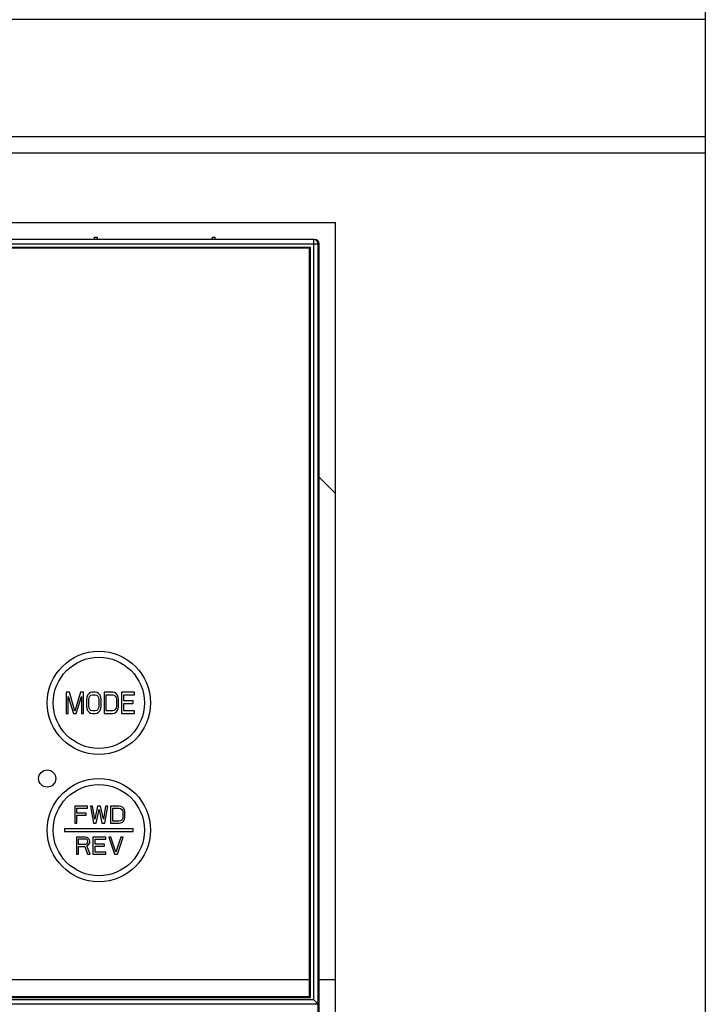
# Model space of a CAD drawing. Header units: millimetres. Extents: x 0 to 2800, y 0 to 2000.
# Tile 14 of 28: x 1134 to 1214, y 937 to 1051. Entities that reach past the tile are written whole.
import ezdxf

# ---------------------------------------------------------------- set-up
doc = ezdxf.new("R2010")
doc.units = ezdxf.units.MM
doc.header["$LTSCALE"] = 154
doc.layers.get('0').update_dxf_attribs({"linetype": 'CONTINUOUS'})
doc.layers.add('00_COMPONENTS', color=7, linetype='CONTINUOUS')

msp = doc.modelspace()

# ---------------------------------------------------------------- linework, layer by layer
at = {"color": 7, "linetype": 'CONTINUOUS'}
for p, q in [((1213.72, 1183.95), (1213.72, 564.95)), ((1036.72, 1027.45), (1170.72, 1027.45)), ((1170.72, 850.95), (1170.72, 1027.45)), ((1168.82, 939.45), (1170.72, 939.45))]:
    msp.add_line(p, q, dxfattribs=at)
at = {"color": 9, "linetype": 'CONTINUOUS'}
for p, q in [((1213.72, 1051.02), (903.72, 1051.02)), ((903.72, 1037.42), (1213.72, 1037.42)), ((903.72, 1035.53), (1213.72, 1035.53))]:
    msp.add_line(p, q, dxfattribs=at)
at = {"color": 3, "linetype": 'CONTINUOUS'}
msp.add_line((1168.82, 997.85), (1170.72, 995.95), dxfattribs=at)
at = {"layer": '00_COMPONENTS', "color": 7, "linetype": 'CONTINUOUS'}
for p, q in [((1142.72, 1025.75), (1143.01, 1025.75)), ((1142.72, 1025.45), (1142.72, 1025.75)), ((1143.01, 1025.75), (1143.02, 1025.45)), ((1156.42, 1025.75), (1156.71, 1025.75)), ((1156.42, 1025.45), (1156.42, 1025.75)), ((1156.71, 1025.75), (1156.72, 1025.45)), ((1168.22, 1025.45), (1039.22, 1025.45)), ((1167.82, 1024.55), (1039.62, 1024.55)), ((1167.72, 1024.45), (1039.72, 1024.45)), ((1167.72, 937.45), (1167.72, 1024.45)), ((1167.82, 937.35), (1167.82, 1024.55)), ((1168.72, 895.56), (1168.72, 1024.95)), ((1168.82, 846.99), (1168.82, 1024.95)), ((1139.8, 972.85), (1139.42, 972.85)), ((1139.42, 972.85), (1139.42, 970.35)), ((1139.67, 972.32), (1140.26, 970.35)), ((1139.67, 970.35), (1139.67, 972.32)), ((1140.43, 970.62), (1139.8, 972.85)), ((1141.07, 972.85), (1140.43, 970.62)), ((1140.6, 970.35), (1141.2, 972.32)), ((1141.45, 972.85), (1141.07, 972.85)), ((1141.2, 972.32), (1141.2, 970.35)), ((1141.45, 970.35), (1141.45, 972.85)), ((1141.83, 972.27), (1141.79, 972)), ((1141.79, 972), (1141.79, 971.2)), ((1141.92, 972.48), (1141.83, 972.27)), ((1142.09, 972.69), (1141.92, 972.48)), ((1142.04, 972), (1142.09, 972.21)), ((1142.04, 971.2), (1142.04, 972)), ((1142.25, 972.8), (1142.09, 972.69)), ((1142.09, 972.21), (1142.17, 972.37)), ((1142.17, 972.37), (1142.3, 972.48)), ((1142.47, 972.85), (1142.25, 972.8)), ((1142.3, 972.48), (1142.47, 972.53)), ((1142.8, 972.85), (1142.47, 972.85)), ((1142.47, 972.53), (1142.8, 972.53)), ((1143.02, 972.8), (1142.8, 972.85)), ((1142.8, 972.53), (1142.97, 972.48)), ((1142.97, 972.48), (1143.1, 972.37)), ((1143.19, 972.69), (1143.02, 972.8)), ((1143.1, 972.37), (1143.19, 972.21)), ((1143.36, 972.48), (1143.19, 972.69)), ((1143.19, 972.21), (1143.23, 972)), ((1143.23, 972), (1143.23, 971.2)), ((1143.44, 972.27), (1143.36, 972.48)), ((1143.48, 972), (1143.44, 972.27)), ((1143.48, 971.2), (1143.48, 972)), ((1144.84, 972.85), (1143.82, 972.85)), ((1143.82, 972.85), (1143.82, 970.35)), ((1144.07, 972.53), (1144.84, 972.53)), ((1144.07, 970.67), (1144.07, 972.53)), ((1145.05, 972.8), (1144.84, 972.85)), ((1144.84, 972.53), (1145.01, 972.48)), ((1145.01, 972.48), (1145.13, 972.37)), ((1145.22, 972.69), (1145.05, 972.8)), ((1145.13, 972.37), (1145.22, 972.21)), ((1145.39, 972.48), (1145.22, 972.69)), ((1145.22, 972.21), (1145.26, 972)), ((1145.26, 972), (1145.26, 971.2)), ((1145.47, 972.27), (1145.39, 972.48)), ((1145.51, 972), (1145.47, 972.27)), ((1145.51, 971.2), (1145.51, 972)), ((1147.38, 972.85), (1145.85, 972.85)), ((1145.85, 972.85), (1145.85, 970.35)), ((1146.11, 972.53), (1147.38, 972.53)), ((1146.11, 971.84), (1146.11, 972.53)), ((1147.21, 971.84), (1146.11, 971.84)), ((1147.21, 971.52), (1147.21, 971.84)), ((1147.38, 972.53), (1147.38, 972.85)), ((1141.79, 971.2), (1141.83, 970.94)), ((1141.83, 970.94), (1141.92, 970.72)), ((1141.92, 970.72), (1142.09, 970.51)), ((1142.09, 970.99), (1142.04, 971.2)), ((1142.17, 970.83), (1142.09, 970.99)), ((1142.3, 970.72), (1142.17, 970.83)), ((1142.47, 970.67), (1142.3, 970.72)), ((1142.8, 970.67), (1142.47, 970.67)), ((1142.97, 970.72), (1142.8, 970.67)), ((1143.1, 970.83), (1142.97, 970.72)), ((1143.19, 970.99), (1143.1, 970.83)), ((1143.23, 971.2), (1143.19, 970.99)), ((1143.19, 970.51), (1143.36, 970.72)), ((1143.36, 970.72), (1143.44, 970.94)), ((1143.44, 970.94), (1143.48, 971.2)), ((1144.84, 970.67), (1144.07, 970.67)), ((1145.01, 970.72), (1144.84, 970.67)), ((1145.13, 970.83), (1145.01, 970.72)), ((1145.22, 970.99), (1145.13, 970.83)), ((1145.26, 971.2), (1145.22, 970.99)), ((1145.22, 970.51), (1145.39, 970.72)), ((1145.39, 970.72), (1145.47, 970.94)), ((1145.47, 970.94), (1145.51, 971.2)), ((1146.11, 971.52), (1147.21, 971.52)), ((1146.11, 970.67), (1146.11, 971.52)), ((1147.38, 970.67), (1146.11, 970.67)), ((1147.38, 970.35), (1147.38, 970.67)), ((1139.42, 970.35), (1139.67, 970.35)), ((1140.26, 970.35), (1140.6, 970.35)), ((1141.2, 970.35), (1141.45, 970.35)), ((1142.09, 970.51), (1142.25, 970.41)), ((1142.25, 970.41), (1142.47, 970.35)), ((1142.47, 970.35), (1142.8, 970.35)), ((1142.8, 970.35), (1143.02, 970.41)), ((1143.02, 970.41), (1143.19, 970.51)), ((1143.82, 970.35), (1144.84, 970.35)), ((1144.84, 970.35), (1145.05, 970.41)), ((1145.05, 970.41), (1145.22, 970.51)), ((1145.85, 970.35), (1147.38, 970.35)), ((1141.92, 959.6), (1140.42, 959.6)), ((1140.42, 959.6), (1140.42, 957.6)), ((1140.67, 959.35), (1141.92, 959.35)), ((1140.67, 958.79), (1140.67, 959.35)), ((1141.92, 959.35), (1141.92, 959.6)), ((1142.5, 959.6), (1142.25, 959.6)), ((1142.25, 959.6), (1142.58, 957.6)), ((1142.75, 958.07), (1142.5, 959.6)), ((1143.08, 959.6), (1142.75, 958.07)), ((1142.92, 957.6), (1143.25, 959.22)), ((1143.42, 959.6), (1143.08, 959.6)), ((1143.25, 959.22), (1143.58, 957.6)), ((1143.75, 958.07), (1143.42, 959.6)), ((1144, 959.6), (1143.75, 958.07)), ((1143.92, 957.6), (1144.25, 959.6)), ((1144.25, 959.6), (1144, 959.6)), ((1145.58, 959.6), (1144.58, 959.6)), ((1144.58, 959.6), (1144.58, 957.6)), ((1144.83, 959.35), (1145.58, 959.35)), ((1144.83, 957.86), (1144.83, 959.35)), ((1145.79, 959.56), (1145.58, 959.6)), ((1145.58, 959.35), (1145.75, 959.3)), ((1145.75, 959.3), (1145.88, 959.22)), ((1145.96, 959.47), (1145.79, 959.56)), ((1145.88, 959.22), (1145.96, 959.09)), ((1146.13, 959.3), (1145.96, 959.47)), ((1146.21, 959.13), (1146.13, 959.3)), ((1141.75, 958.79), (1140.67, 958.79)), ((1140.67, 958.54), (1141.75, 958.54)), ((1140.67, 957.6), (1140.67, 958.54)), ((1141.75, 958.54), (1141.75, 958.79)), ((1145.96, 958.11), (1145.88, 957.98)), ((1145.96, 959.09), (1146, 958.92)), ((1146, 958.28), (1145.96, 958.11)), ((1146, 958.92), (1146, 958.28)), ((1146.13, 957.9), (1146.21, 958.07)), ((1146.25, 958.92), (1146.21, 959.13)), ((1146.21, 958.07), (1146.25, 958.28)), ((1146.25, 958.28), (1146.25, 958.92)), ((1147.22, 956.95), (1139.22, 956.95)), ((1139.22, 956.95), (1139.22, 956.65)), ((1140.42, 957.6), (1140.67, 957.6)), ((1142.58, 957.6), (1142.92, 957.6)), ((1143.58, 957.6), (1143.92, 957.6)), ((1144.58, 957.6), (1145.58, 957.6)), ((1145.58, 957.86), (1144.83, 957.86)), ((1145.75, 957.9), (1145.58, 957.86)), ((1145.58, 957.6), (1145.79, 957.64)), ((1145.88, 957.98), (1145.75, 957.9)), ((1145.79, 957.64), (1145.96, 957.73)), ((1145.96, 957.73), (1146.13, 957.9)), ((1147.22, 956.65), (1147.22, 956.95)), ((1139.22, 956.65), (1147.22, 956.65)), ((1141.62, 956), (1140.62, 956)), ((1140.62, 956), (1140.62, 954)), ((1140.87, 955.79), (1141.66, 955.79)), ((1140.87, 955.15), (1140.87, 955.79)), ((1141.83, 955.96), (1141.62, 956)), ((1141.66, 955.79), (1141.78, 955.75)), ((1141.78, 955.75), (1141.87, 955.66)), ((1141.99, 955.83), (1141.83, 955.96)), ((1142.12, 955.66), (1141.99, 955.83)), ((1144.03, 956), (1142.53, 956)), ((1142.53, 956), (1142.53, 954)), ((1142.78, 955.75), (1144.03, 955.75)), ((1142.78, 955.19), (1142.78, 955.75)), ((1144.03, 955.75), (1144.03, 956)), ((1144.62, 956), (1144.37, 956)), ((1144.37, 956), (1145.03, 954)), ((1145.2, 954.26), (1144.62, 956)), ((1145.78, 956), (1145.2, 954.26)), ((1145.37, 954), (1146.03, 956)), ((1146.03, 956), (1145.78, 956)), ((1141.66, 955.15), (1140.87, 955.15)), ((1140.87, 954.9), (1141.58, 954.9)), ((1140.87, 954), (1140.87, 954.9)), ((1141.58, 954.9), (1141.91, 954)), ((1141.78, 955.19), (1141.66, 955.15)), ((1141.87, 955.28), (1141.78, 955.19)), ((1141.83, 954.98), (1141.99, 955.07)), ((1142.2, 954), (1141.83, 954.98)), ((1141.87, 955.66), (1141.91, 955.53)), ((1141.91, 955.41), (1141.87, 955.28)), ((1141.91, 955.53), (1141.91, 955.41)), ((1141.99, 955.07), (1142.12, 955.24)), ((1142.16, 955.53), (1142.12, 955.66)), ((1142.12, 955.24), (1142.16, 955.36)), ((1142.16, 955.36), (1142.16, 955.53)), ((1143.87, 955.19), (1142.78, 955.19)), ((1142.78, 954.94), (1143.87, 954.94)), ((1142.78, 954.26), (1142.78, 954.94)), ((1143.87, 954.94), (1143.87, 955.19)), ((1140.62, 954), (1140.87, 954)), ((1141.91, 954), (1142.2, 954)), ((1142.53, 954), (1144.03, 954)), ((1144.03, 954.26), (1142.78, 954.26)), ((1144.03, 954), (1144.03, 954.26)), ((1145.03, 954), (1145.37, 954)), ((1039.72, 939.45), (1167.72, 939.45)), ((1039.72, 937.45), (1167.72, 937.45)), ((1039.62, 937.35), (1167.82, 937.35)), ((1168.72, 936.58), (1168.22, 937.08)), ((1168.72, 936.58), (1168.72, 936.58))]:
    msp.add_line(p, q, dxfattribs=at)
at = {"layer": '00_COMPONENTS', "color": 9, "linetype": 'CONTINUOUS'}
for p, q in [((1038.61, 1024.95), (1168.82, 1024.95)), ((1168.22, 937.08), (1168.22, 1025.45)), ((1168.72, 936.58), (1038.72, 936.58)), ((1168.22, 937.08), (1039.22, 937.08))]:
    msp.add_line(p, q, dxfattribs=at)
at = {"layer": '00_COMPONENTS', "color": 7, "linetype": 'CONTINUOUS'}
for centre, radius in [((1143.22, 971.6), 6), ((1137.22, 962.8), 1), ((1143.22, 956.8), 6)]:
    msp.add_circle(centre, radius, dxfattribs=at)
at = {"layer": '00_COMPONENTS', "color": 9, "linetype": 'CONTINUOUS'}
for centre in [(1143.22, 971.6), (1143.22, 956.8)]:
    msp.add_circle(centre, 5.3, dxfattribs=at)
at = {"layer": '00_COMPONENTS', "color": 7, "linetype": 'CONTINUOUS'}
msp.add_arc((1168.22, 1024.95), 0.5, 0, 90, dxfattribs=at)
msp.add_ellipse((1168.32, 1024.95), major_axis=(0.501, 0), ratio=0.99863, start_param=0, end_param=1.570796, dxfattribs=at)

doc.saveas('drawing.dxf')
